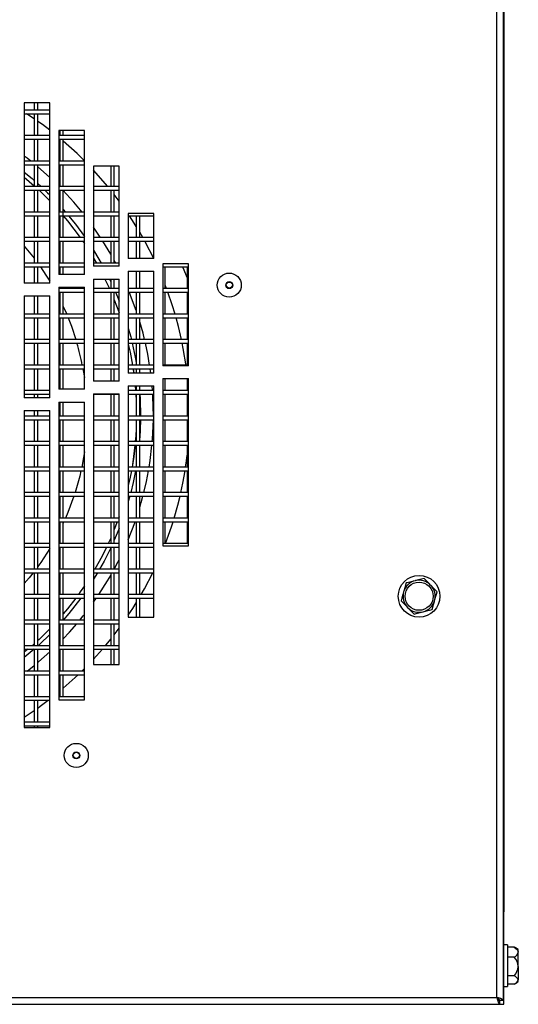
# Model space of a CAD drawing. Extents: x 10 to 130, y 5 to 85.
# Tile 6 of 51: x 25.41 to 30.3, y 8.13 to 17.78. Entities that reach past the tile are written whole.
import ezdxf

# ---------------------------------------------------------------- set-up
doc = ezdxf.new("R2010")
doc.units = 0
doc.layers.add('BODY', color=3, linetype='CONTINUOUS')

msp = doc.modelspace()

# ---------------------------------------------------------------- linework, layer by layer
at = {"layer": 'BODY', "linetype": 'CONTINUOUS'}
for p, q in [((30.0884, 8.1973), (30.0884, 46.0593)), ((30.1554, 8.167), (30.1554, 46.0896)), ((30.1574, 45.2453), (30.1574, 9.0353)), ((25.7054, 16.9663), (25.4554, 16.9663)), ((25.4554, 16.9663), (25.4554, 15.2001)), ((25.7054, 16.8959), (25.4554, 16.8959)), ((25.5529, 16.9663), (25.5529, 16.8959)), ((25.5879, 16.8959), (25.5879, 16.9663)), ((25.7054, 15.2001), (25.7054, 16.9663)), ((25.4554, 16.8609), (25.7054, 16.8609)), ((25.5529, 16.8102), (25.4774, 16.8609)), ((25.5529, 16.8609), (25.5529, 16.6459)), ((25.5879, 16.6459), (25.5879, 16.8609)), ((25.7054, 16.6459), (25.4554, 16.6459)), ((25.4554, 16.6109), (25.7054, 16.6109)), ((25.5529, 16.6109), (25.5529, 16.3959)), ((25.5879, 16.3959), (25.5879, 16.6109)), ((26.0454, 16.695), (25.7954, 16.695)), ((25.7954, 16.695), (25.7954, 15.2841)), ((26.0454, 16.6459), (25.7954, 16.6459)), ((25.7954, 16.6109), (26.0454, 16.6109)), ((25.8029, 16.695), (25.8029, 16.6459)), ((25.8029, 16.6109), (25.8029, 16.3959)), ((25.8379, 16.6459), (25.8379, 16.695)), ((25.8379, 16.3959), (25.8379, 16.6109)), ((26.0454, 15.2841), (26.0454, 16.695)), ((25.7054, 16.3959), (25.4554, 16.3959)), ((25.4554, 16.3609), (25.7054, 16.3609)), ((25.5529, 16.3609), (25.5529, 16.1459)), ((25.5879, 16.1459), (25.5879, 16.3609)), ((26.0454, 16.3959), (25.7954, 16.3959)), ((25.7954, 16.3609), (26.0454, 16.3609)), ((25.8029, 16.3609), (25.8029, 16.1459)), ((25.8379, 16.1459), (25.8379, 16.3609)), ((26.3854, 16.3474), (26.1354, 16.3474)), ((26.1354, 16.3474), (26.1354, 15.3646)), ((26.3029, 16.3474), (26.3029, 16.1459)), ((26.3379, 16.1459), (26.3379, 16.3474)), ((26.3854, 15.3646), (26.3854, 16.3474)), ((25.4554, 16.2371), (25.5529, 16.1535)), ((25.4554, 16.2369), (25.5529, 16.1533)), ((25.7054, 16.1459), (25.4554, 16.1459)), ((25.5879, 16.1758), (25.6207, 16.1459)), ((26.0454, 16.1459), (25.7954, 16.1459)), ((26.3854, 16.1459), (26.1354, 16.1459)), ((25.4554, 16.1109), (25.7054, 16.1109)), ((25.5529, 16.1109), (25.5529, 15.8959)), ((25.5879, 15.8959), (25.5879, 16.1109)), ((25.7954, 16.1109), (26.0454, 16.1109)), ((25.8029, 16.1109), (25.8029, 15.8959)), ((25.8379, 15.6459), (25.8379, 16.1109)), ((26.1354, 16.1109), (26.3854, 16.1109)), ((26.3029, 16.1109), (26.3029, 15.8959)), ((26.3379, 15.8959), (26.3379, 16.1109)), ((26.3854, 16.0042), (26.3379, 16.067)), ((25.7954, 15.9699), (25.8029, 15.9617)), ((25.7054, 15.8959), (25.4554, 15.8959)), ((25.4554, 15.8609), (25.7054, 15.8609)), ((25.5529, 15.8609), (25.5529, 15.6459)), ((25.5879, 15.6459), (25.5879, 15.8609)), ((25.7954, 15.9102), (25.8029, 15.9017)), ((25.7954, 15.9099), (25.8029, 15.9015)), ((26.0454, 15.8959), (25.7954, 15.8959)), ((25.7954, 15.8609), (26.0454, 15.8609)), ((25.8029, 15.8609), (25.8029, 15.6459)), ((25.8379, 15.9225), (25.861, 15.8959)), ((26.3854, 15.8959), (26.1354, 15.8959)), ((26.1354, 15.8609), (26.3854, 15.8609)), ((26.3029, 15.8609), (26.3029, 15.6459)), ((26.3379, 15.6459), (26.3379, 15.8609)), ((26.7254, 15.8838), (26.4754, 15.8838)), ((26.4754, 15.8838), (26.4754, 15.4417)), ((26.4754, 15.8609), (26.7254, 15.8609)), ((26.5529, 15.8609), (26.5529, 15.6459)), ((26.5879, 15.6459), (26.5879, 15.8609)), ((26.7254, 15.4417), (26.7254, 15.8838)), ((25.7054, 15.6459), (25.4554, 15.6459)), ((26.0454, 15.6459), (25.7954, 15.6459)), ((26.3854, 15.6459), (26.1354, 15.6459)), ((26.7254, 15.6459), (26.4754, 15.6459)), ((26.618, 15.6459), (26.5879, 15.698)), ((25.4554, 15.6109), (25.7054, 15.6109)), ((25.4554, 15.5632), (25.5529, 15.4433)), ((25.5529, 15.6109), (25.5529, 15.3959)), ((25.5879, 15.3959), (25.5879, 15.6109)), ((25.7954, 15.6109), (26.0454, 15.6109)), ((25.8029, 15.6109), (25.8029, 15.3959)), ((25.8379, 15.3959), (25.8379, 15.6109)), ((26.0292, 15.6109), (26.0454, 15.587)), ((26.0294, 15.6109), (26.0454, 15.5873)), ((26.1354, 15.6109), (26.3854, 15.6109)), ((26.3029, 15.4851), (26.227, 15.6109)), ((26.3029, 15.6109), (26.3029, 15.3959)), ((26.3379, 15.3959), (26.3379, 15.6109)), ((26.4754, 15.6109), (26.7254, 15.6109)), ((26.5529, 15.6109), (26.5529, 15.4417)), ((26.5879, 15.4417), (26.5879, 15.6109)), ((26.1354, 15.4447), (26.1637, 15.3959)), ((26.1354, 15.4443), (26.1635, 15.3959)), ((25.7054, 15.3959), (25.4554, 15.3959)), ((25.4554, 15.3609), (25.7054, 15.3609)), ((25.5529, 15.3609), (25.5529, 15.2001)), ((25.5879, 15.2001), (25.5879, 15.3609)), ((26.0454, 15.3959), (25.7954, 15.3959)), ((25.7954, 15.3609), (26.0454, 15.3609)), ((25.8029, 15.3609), (25.8029, 15.2841)), ((25.8379, 15.2841), (25.8379, 15.3609)), ((26.3854, 15.3959), (26.1354, 15.3959)), ((26.3854, 15.3646), (26.1354, 15.3646)), ((26.3521, 15.3959), (26.3379, 15.4223)), ((26.7254, 15.4417), (26.4754, 15.4417)), ((27.0654, 15.3903), (26.8154, 15.3903)), ((26.8154, 15.3903), (26.8154, 14.3903)), ((26.8154, 15.3609), (27.0654, 15.3609)), ((26.8379, 15.1459), (26.8379, 15.3609)), ((27.0529, 15.3609), (27.0529, 15.1459)), ((27.0654, 14.3903), (27.0654, 15.3903)), ((26.0454, 15.2841), (25.7954, 15.2841)), ((26.4754, 15.3167), (26.7254, 15.3167)), ((26.4754, 15.3167), (26.4754, 14.3167)), ((26.5529, 15.3167), (26.5529, 15.1459)), ((26.5879, 15.1459), (26.5879, 15.3167)), ((26.7254, 14.3167), (26.7254, 15.3167)), ((25.7054, 15.2001), (25.4554, 15.2001)), ((25.7954, 15.1591), (26.0454, 15.1591)), ((25.7954, 15.1591), (25.7954, 14.1591)), ((25.8029, 15.1591), (25.8029, 15.1459)), ((25.8379, 15.1459), (25.8379, 15.1591)), ((26.0454, 14.1591), (26.0454, 15.1591)), ((26.1354, 15.2396), (26.3854, 15.2396)), ((26.1354, 15.2396), (26.1354, 14.2396)), ((26.2462, 15.2396), (26.2904, 15.1459)), ((26.2464, 15.2396), (26.2906, 15.1459)), ((26.2909, 15.2396), (26.3029, 15.2147)), ((26.3029, 15.2396), (26.3029, 15.1459)), ((26.3379, 15.1459), (26.3379, 15.2396)), ((26.3854, 14.2396), (26.3854, 15.2396)), ((26.8514, 15.1459), (26.8379, 15.1813)), ((25.4554, 15.0751), (25.7054, 15.0751)), ((25.4554, 15.0751), (25.4554, 14.0751)), ((25.5529, 15.0751), (25.5529, 14.8959)), ((25.5879, 14.8959), (25.5879, 15.0751)), ((25.7054, 14.0751), (25.7054, 15.0751)), ((26.0454, 15.1459), (25.7954, 15.1459)), ((25.7954, 15.1109), (26.0454, 15.1109)), ((25.7954, 15.0584), (25.8029, 15.0436)), ((25.8029, 15.1109), (25.8029, 14.8959)), ((25.8379, 14.8959), (25.8379, 15.1109)), ((26.3854, 15.1459), (26.1354, 15.1459)), ((26.1354, 15.1109), (26.3854, 15.1109)), ((26.3029, 15.1109), (26.3029, 14.8959)), ((26.3379, 14.8959), (26.3379, 15.1109)), ((26.7254, 15.1459), (26.4754, 15.1459)), ((26.4754, 15.1109), (26.7254, 15.1109)), ((26.5529, 15.1109), (26.5529, 14.8959)), ((26.5879, 14.8959), (26.5879, 15.1109)), ((27.0654, 15.1459), (26.8154, 15.1459)), ((26.8154, 15.1109), (27.0654, 15.1109)), ((26.8379, 14.8959), (26.8379, 15.1109)), ((27.0529, 15.1109), (27.0529, 14.8959)), ((25.7054, 14.8959), (25.4554, 14.8959)), ((26.0454, 14.8959), (25.7954, 14.8959)), ((26.3854, 14.8959), (26.1354, 14.8959)), ((26.7254, 14.8959), (26.4754, 14.8959)), ((27.0654, 14.8959), (26.8154, 14.8959)), ((25.4554, 14.8609), (25.7054, 14.8609)), ((25.5529, 14.8609), (25.5529, 14.6459)), ((25.5879, 14.6459), (25.5879, 14.8609)), ((25.7954, 14.8609), (26.0454, 14.8609)), ((25.8029, 14.8609), (25.8029, 14.6459)), ((25.8379, 14.6459), (25.8379, 14.8609)), ((26.1354, 14.8609), (26.3854, 14.8609)), ((26.3029, 14.8609), (26.3029, 14.6459)), ((26.3379, 14.6459), (26.3379, 14.8609)), ((26.4754, 14.8609), (26.7254, 14.8609)), ((26.5529, 14.8609), (26.5529, 14.6459)), ((26.5879, 14.6459), (26.5879, 14.8609)), ((26.8154, 14.8609), (27.0654, 14.8609)), ((26.8379, 14.6459), (26.8379, 14.8609)), ((27.0529, 14.8609), (27.0529, 14.6459)), ((25.7054, 14.6459), (25.4554, 14.6459)), ((25.4554, 14.6109), (25.7054, 14.6109)), ((25.5529, 14.6109), (25.5529, 14.3959)), ((25.5879, 14.3959), (25.5879, 14.6109)), ((26.0454, 14.6459), (25.7954, 14.6459)), ((25.7954, 14.6109), (26.0454, 14.6109)), ((25.8029, 14.6109), (25.8029, 14.3959)), ((25.8379, 14.3959), (25.8379, 14.6109)), ((26.3854, 14.6459), (26.1354, 14.6459)), ((26.1354, 14.6109), (26.3854, 14.6109)), ((26.3029, 14.6109), (26.3029, 14.3959)), ((26.3379, 14.3959), (26.3379, 14.6109)), ((26.7254, 14.6459), (26.4754, 14.6459)), ((26.4754, 14.6109), (26.7254, 14.6109)), ((26.5529, 14.6109), (26.5529, 14.3959)), ((26.5879, 14.3959), (26.5879, 14.6109)), ((27.0654, 14.6459), (26.8154, 14.6459)), ((26.8154, 14.6109), (27.0654, 14.6109)), ((26.8379, 14.3959), (26.8379, 14.6109)), ((27.0529, 14.6109), (27.0529, 14.3959)), ((25.7054, 14.3959), (25.4554, 14.3959)), ((26.0454, 14.3959), (25.7954, 14.3959)), ((26.3854, 14.3959), (26.1354, 14.3959)), ((26.7254, 14.3959), (26.4754, 14.3959)), ((27.0654, 14.3959), (26.8154, 14.3959)), ((27.0654, 14.3903), (26.8154, 14.3903)), ((25.4554, 14.3609), (25.7054, 14.3609)), ((25.5529, 14.3609), (25.5529, 14.1459)), ((25.5879, 14.1459), (25.5879, 14.3609)), ((25.7954, 14.3609), (26.0454, 14.3609)), ((25.8029, 14.3609), (25.8029, 14.1591)), ((25.8379, 14.1591), (25.8379, 14.3609)), ((26.0311, 14.3609), (26.0454, 14.2735)), ((26.1354, 14.3609), (26.3854, 14.3609)), ((26.3029, 14.3609), (26.3029, 14.2396)), ((26.3379, 14.2396), (26.3379, 14.3609)), ((26.4754, 14.3609), (26.7254, 14.3609)), ((26.7254, 14.3167), (26.4754, 14.3167)), ((26.5529, 14.3609), (26.5529, 14.3167)), ((26.5879, 14.3167), (26.5879, 14.3609)), ((26.6956, 14.3167), (26.6896, 14.3609)), ((26.3854, 14.2396), (26.1354, 14.2396)), ((26.4754, 14.1917), (26.7254, 14.1917)), ((26.4754, 14.1917), (26.4754, 11.9249)), ((26.5427, 14.1917), (26.5467, 14.1459)), ((26.5429, 14.1917), (26.5469, 14.1459)), ((26.5529, 14.1917), (26.5529, 14.1459)), ((26.5879, 14.1459), (26.5879, 14.1917)), ((26.713, 14.1459), (26.7093, 14.1917)), ((26.7254, 11.9249), (26.7254, 14.1917)), ((26.8154, 14.2653), (27.0654, 14.2653)), ((26.8154, 14.2653), (26.8154, 12.6249)), ((26.8379, 14.1459), (26.8379, 14.2653)), ((27.0529, 14.2653), (27.0529, 14.1459)), ((27.0654, 12.6249), (27.0654, 14.2653)), ((25.7054, 14.1459), (25.4554, 14.1459)), ((25.4554, 14.1109), (25.7054, 14.1109)), ((25.5529, 14.1109), (25.5529, 14.0751)), ((25.5879, 14.0751), (25.5879, 14.1109)), ((26.0454, 14.1591), (25.7954, 14.1591)), ((26.1354, 14.1146), (26.3854, 14.1146)), ((26.1354, 14.1146), (26.1354, 11.4613)), ((26.1354, 14.1109), (26.3854, 14.1109)), ((26.3029, 14.1109), (26.3029, 13.8959)), ((26.3379, 13.8959), (26.3379, 14.1109)), ((26.3854, 11.4613), (26.3854, 14.1146)), ((26.7254, 14.1459), (26.4754, 14.1459)), ((26.4754, 14.1109), (26.7254, 14.1109)), ((26.5493, 14.1109), (26.5529, 14.0468)), ((26.5495, 14.1109), (26.5529, 14.0509)), ((26.5529, 14.1109), (26.5529, 13.8959)), ((26.5879, 13.8959), (26.5879, 14.1109)), ((27.0654, 14.1459), (26.8154, 14.1459)), ((26.8154, 14.1109), (27.0654, 14.1109)), ((26.8379, 13.8959), (26.8379, 14.1109)), ((27.0529, 14.1109), (27.0529, 13.8959)), ((25.7054, 14.0751), (25.4554, 14.0751)), ((25.7954, 14.0341), (26.0454, 14.0341)), ((25.7954, 14.0341), (25.7954, 11.1137)), ((25.8029, 14.0341), (25.8029, 13.8959)), ((25.8379, 13.8959), (25.8379, 14.0341)), ((26.0454, 11.1137), (26.0454, 14.0341)), ((25.4554, 13.9501), (25.7054, 13.9501)), ((25.4554, 13.9501), (25.4554, 10.8424)), ((25.5529, 13.9501), (25.5529, 13.8959)), ((25.5879, 13.8959), (25.5879, 13.9501)), ((25.7054, 10.8424), (25.7054, 13.9501)), ((25.7054, 13.8959), (25.4554, 13.8959)), ((25.4554, 13.8609), (25.7054, 13.8609)), ((25.5529, 13.8609), (25.5529, 13.6459)), ((25.5879, 13.6459), (25.5879, 13.8609)), ((26.0454, 13.8959), (25.7954, 13.8959)), ((25.7954, 13.8609), (26.0454, 13.8609)), ((25.8029, 13.8609), (25.8029, 13.6459)), ((25.8379, 13.6459), (25.8379, 13.8609)), ((26.3854, 13.8959), (26.1354, 13.8959)), ((26.1354, 13.8609), (26.3854, 13.8609)), ((26.3029, 13.8609), (26.3029, 13.6459)), ((26.3379, 13.6459), (26.3379, 13.8609)), ((26.7254, 13.8959), (26.4754, 13.8959)), ((26.4754, 13.8609), (26.7254, 13.8609)), ((26.5529, 13.8609), (26.5529, 13.6459)), ((26.5879, 13.6459), (26.5879, 13.8609)), ((27.0654, 13.8959), (26.8154, 13.8959)), ((26.8154, 13.8609), (27.0654, 13.8609)), ((26.8379, 13.6459), (26.8379, 13.8609)), ((27.0529, 13.8609), (27.0529, 13.6459)), ((25.7054, 13.6459), (25.4554, 13.6459)), ((25.4554, 13.6109), (25.7054, 13.6109)), ((25.5529, 13.6109), (25.5529, 13.3959)), ((25.5879, 13.3959), (25.5879, 13.6109)), ((26.0454, 13.6459), (25.7954, 13.6459)), ((25.7954, 13.6109), (26.0454, 13.6109)), ((25.8029, 13.6109), (25.8029, 13.3959)), ((25.8379, 13.3959), (25.8379, 13.6109)), ((26.3854, 13.6459), (26.1354, 13.6459)), ((26.1354, 13.6109), (26.3854, 13.6109)), ((26.3029, 13.6109), (26.3029, 13.3959)), ((26.3379, 13.3959), (26.3379, 13.6109)), ((26.7254, 13.6459), (26.4754, 13.6459)), ((26.4754, 13.6109), (26.7254, 13.6109)), ((26.5529, 13.6109), (26.5529, 13.3959)), ((26.5879, 13.3959), (26.5879, 13.6109)), ((27.0654, 13.6459), (26.8154, 13.6459)), ((26.8154, 13.6109), (27.0654, 13.6109)), ((26.8379, 13.3959), (26.8379, 13.6109)), ((27.0529, 13.6109), (27.0529, 13.3959)), ((25.7054, 13.3959), (25.4554, 13.3959)), ((25.4554, 13.3609), (25.7054, 13.3609)), ((25.5529, 13.3609), (25.5529, 13.1459)), ((25.5879, 13.1459), (25.5879, 13.3609)), ((26.0454, 13.3959), (25.7954, 13.3959)), ((25.7954, 13.3609), (26.0454, 13.3609)), ((25.8029, 13.3609), (25.8029, 13.1459)), ((25.8379, 13.1459), (25.8379, 13.3609)), ((26.3854, 13.3959), (26.1354, 13.3959)), ((26.1354, 13.3609), (26.3854, 13.3609)), ((26.3029, 13.3609), (26.3029, 13.1459)), ((26.3379, 13.1459), (26.3379, 13.3609)), ((26.7254, 13.3959), (26.4754, 13.3959)), ((26.4754, 13.3609), (26.7254, 13.3609)), ((26.5529, 13.3609), (26.5529, 13.1459)), ((26.5879, 13.1459), (26.5879, 13.3609)), ((27.0654, 13.3959), (26.8154, 13.3959)), ((26.8154, 13.3609), (27.0654, 13.3609)), ((26.8379, 13.1459), (26.8379, 13.3609)), ((27.0529, 13.3609), (27.0529, 13.1459)), ((25.7054, 13.1459), (25.4554, 13.1459)), ((26.0454, 13.1459), (25.7954, 13.1459)), ((26.3854, 13.1459), (26.1354, 13.1459)), ((26.7254, 13.1459), (26.4754, 13.1459)), ((27.0654, 13.1459), (26.8154, 13.1459)), ((25.4554, 13.1109), (25.7054, 13.1109)), ((25.5529, 13.1109), (25.5529, 12.8959)), ((25.5879, 12.8959), (25.5879, 13.1109)), ((25.7954, 13.1109), (26.0454, 13.1109)), ((25.8029, 13.1109), (25.8029, 12.8959)), ((25.8379, 12.8959), (25.8379, 13.1109)), ((26.1354, 13.1109), (26.3854, 13.1109)), ((26.3029, 13.1109), (26.3029, 12.8959)), ((26.3379, 12.8959), (26.3379, 13.1109)), ((26.4754, 13.1109), (26.7254, 13.1109)), ((26.49, 13.1109), (26.4754, 13.0588)), ((26.5529, 13.1109), (26.5529, 12.8959)), ((26.5879, 12.8959), (26.5879, 13.1109)), ((26.8154, 13.1109), (27.0654, 13.1109)), ((26.8379, 12.8959), (26.8379, 13.1109)), ((27.0529, 13.1109), (27.0529, 12.8959)), ((25.7054, 12.8959), (25.4554, 12.8959)), ((25.4554, 12.8609), (25.7054, 12.8609)), ((25.5529, 12.8609), (25.5529, 12.6459)), ((25.5879, 12.6459), (25.5879, 12.8609)), ((26.0454, 12.8959), (25.7954, 12.8959)), ((25.7954, 12.8609), (26.0454, 12.8609)), ((25.8029, 12.8609), (25.8029, 12.6459)), ((25.8379, 12.6459), (25.8379, 12.8609)), ((25.8442, 12.8609), (25.8379, 12.8472)), ((26.3854, 12.8959), (26.1354, 12.8959)), ((26.1354, 12.8609), (26.3854, 12.8609)), ((26.3029, 12.8609), (26.3029, 12.6459)), ((26.3677, 12.8609), (26.3379, 12.7837)), ((26.3379, 12.6459), (26.3379, 12.8609)), ((26.3679, 12.8609), (26.3379, 12.7832)), ((26.7254, 12.8959), (26.4754, 12.8959)), ((26.4754, 12.8609), (26.7254, 12.8609)), ((26.5529, 12.8609), (26.5529, 12.6459)), ((26.5879, 12.6459), (26.5879, 12.8609)), ((27.0654, 12.8959), (26.8154, 12.8959)), ((26.8154, 12.8609), (27.0654, 12.8609)), ((26.8379, 12.6459), (26.8379, 12.8609)), ((27.0529, 12.8609), (27.0529, 12.6459)), ((25.8029, 12.7746), (25.7954, 12.7598)), ((26.3854, 12.7945), (26.3379, 12.6802)), ((25.7054, 12.6459), (25.4554, 12.6459)), ((26.0454, 12.6459), (25.7954, 12.6459)), ((26.3854, 12.6459), (26.1354, 12.6459)), ((26.3029, 12.7005), (26.2783, 12.6459)), ((26.3029, 12.7), (26.2785, 12.6459)), ((26.7254, 12.6459), (26.4754, 12.6459)), ((27.0654, 12.6459), (26.8154, 12.6459)), ((25.4554, 12.6109), (25.7054, 12.6109)), ((25.5529, 12.6109), (25.5529, 12.3959)), ((25.5879, 12.3959), (25.5879, 12.6109)), ((25.7954, 12.6109), (26.0454, 12.6109)), ((25.8029, 12.6109), (25.8029, 12.3959)), ((25.8379, 12.3959), (25.8379, 12.6109)), ((26.1354, 12.6109), (26.3854, 12.6109)), ((26.3029, 12.6109), (26.3029, 12.3959)), ((26.3379, 12.3959), (26.3379, 12.6109)), ((26.4754, 12.6109), (26.7254, 12.6109)), ((26.5529, 12.6109), (26.5529, 12.3959)), ((26.5879, 12.3959), (26.5879, 12.6109)), ((26.8154, 12.6249), (27.0654, 12.6249)), ((25.7054, 12.3959), (25.4554, 12.3959)), ((25.4554, 12.3609), (25.7054, 12.3609)), ((25.5529, 12.3609), (25.5529, 12.1459)), ((25.5879, 12.1459), (25.5879, 12.3609)), ((26.0454, 12.3959), (25.7954, 12.3959)), ((25.7954, 12.3609), (26.0454, 12.3609)), ((25.8029, 12.3609), (25.8029, 12.1459)), ((25.8379, 12.1459), (25.8379, 12.3609)), ((26.3854, 12.3959), (26.1354, 12.3959)), ((26.1354, 12.3609), (26.3854, 12.3609)), ((26.1743, 12.3609), (26.1354, 12.2965)), ((26.3029, 12.3609), (26.3029, 12.1459)), ((26.3379, 12.1459), (26.3379, 12.3609)), ((26.7254, 12.3959), (26.4754, 12.3959)), ((26.4754, 12.3609), (26.7254, 12.3609)), ((26.5529, 12.3609), (26.5529, 12.1459)), ((26.5879, 12.1459), (26.5879, 12.3609)), ((25.7054, 12.1459), (25.4554, 12.1459)), ((25.4554, 12.1109), (25.7054, 12.1109)), ((25.5529, 12.1109), (25.5529, 11.8959)), ((25.5879, 11.8959), (25.5879, 12.1109)), ((26.0454, 12.1459), (25.7954, 12.1459)), ((25.7954, 12.1109), (26.0454, 12.1109)), ((25.8029, 12.1109), (25.8029, 11.8959)), ((25.8379, 11.8959), (25.8379, 12.1109)), ((26.0454, 12.1602), (26.0353, 12.1459)), ((26.3854, 12.1459), (26.1354, 12.1459)), ((26.1354, 12.1109), (26.3854, 12.1109)), ((26.3029, 12.1109), (26.3029, 11.8959)), ((26.3379, 11.8959), (26.3379, 12.1109)), ((26.7254, 12.1459), (26.4754, 12.1459)), ((26.4754, 12.1109), (26.7254, 12.1109)), ((26.5529, 12.1109), (26.5529, 11.9249)), ((26.5879, 11.9249), (26.5879, 12.1109)), ((25.7054, 11.8959), (25.4554, 11.8959)), ((25.8029, 11.9168), (25.7954, 11.9083)), ((25.8029, 11.9165), (25.7954, 11.908)), ((26.0454, 11.8959), (25.7954, 11.8959)), ((26.3854, 11.8959), (26.1354, 11.8959)), ((26.4754, 11.9249), (26.7254, 11.9249)), ((25.4554, 11.8609), (25.7054, 11.8609)), ((25.5529, 11.8609), (25.5529, 11.6459)), ((25.5879, 11.6459), (25.5879, 11.8609)), ((25.7954, 11.8609), (26.0454, 11.8609)), ((25.8068, 11.8609), (25.7954, 11.8483)), ((25.8029, 11.8609), (25.8029, 11.6459)), ((25.8379, 11.6459), (25.8379, 11.8609)), ((26.1354, 11.8609), (26.3854, 11.8609)), ((26.3029, 11.8609), (26.3029, 11.6459)), ((26.3379, 11.6459), (26.3379, 11.8609)), ((26.3379, 11.7535), (26.3854, 11.8163)), ((25.7054, 11.6459), (25.4554, 11.6459)), ((25.4908, 11.6109), (25.4554, 11.5813)), ((25.4554, 11.6109), (25.7054, 11.6109)), ((25.4911, 11.6109), (25.4554, 11.5811)), ((25.5524, 11.6109), (25.4554, 11.5296)), ((25.5529, 11.6649), (25.5314, 11.6459)), ((25.5529, 11.6647), (25.5316, 11.6459)), ((25.5529, 11.6109), (25.5529, 11.3959)), ((25.5879, 11.3959), (25.5879, 11.6109)), ((25.7954, 11.6708), (25.8029, 11.6783)), ((26.0454, 11.6459), (25.7954, 11.6459)), ((25.7954, 11.6109), (26.0454, 11.6109)), ((25.8029, 11.6109), (25.8029, 11.3959)), ((25.8379, 11.3959), (25.8379, 11.6109)), ((26.3854, 11.6459), (26.1354, 11.6459)), ((26.1354, 11.6109), (26.3854, 11.6109)), ((26.1354, 11.5146), (26.2214, 11.6109)), ((26.3029, 11.6109), (26.3029, 11.4613)), ((26.3379, 11.4613), (26.3379, 11.6109)), ((25.7054, 11.3959), (25.4554, 11.3959)), ((25.4823, 11.3959), (25.5529, 11.4517)), ((26.0454, 11.3959), (25.7954, 11.3959)), ((26.02, 11.3959), (26.0454, 11.4211)), ((26.1354, 11.4613), (26.3854, 11.4613)), ((25.4554, 11.3609), (25.7054, 11.3609)), ((25.5529, 11.3609), (25.5529, 11.1459)), ((25.5879, 11.1459), (25.5879, 11.3609)), ((25.7954, 11.3609), (26.0454, 11.3609)), ((25.8029, 11.3609), (25.8029, 11.1459)), ((25.8379, 11.1459), (25.8379, 11.3609)), ((25.7954, 11.1936), (25.8029, 11.1998)), ((25.7054, 11.1459), (25.4554, 11.1459)), ((25.4554, 11.1109), (25.7054, 11.1109)), ((25.5529, 11.1109), (25.5529, 10.8959)), ((25.5879, 10.8959), (25.5879, 11.1109)), ((26.0454, 11.1459), (25.7954, 11.1459)), ((25.7954, 11.1137), (26.0454, 11.1137)), ((25.4554, 10.9454), (25.5529, 11.0103)), ((25.7054, 10.8959), (25.4554, 10.8959)), ((25.4554, 10.8609), (25.7054, 10.8609)), ((25.4554, 10.8424), (25.7054, 10.8424)), ((25.5529, 10.8609), (25.5529, 10.8424)), ((25.5879, 10.8424), (25.5879, 10.8609)), ((30.1554, 9.0353), (30.1574, 9.0353)), ((30.1574, 8.1303), (30.1574, 9.0353)), ((30.1928, 8.7148), (30.1574, 8.7148)), ((30.1928, 8.7148), (30.1928, 8.6012)), ((30.2581, 8.6918), (30.1928, 8.6918)), ((30.2703, 8.6848), (30.2581, 8.6918)), ((30.1928, 8.6012), (30.1928, 8.3058)), ((30.2581, 8.5911), (30.1928, 8.5911)), ((30.3003, 8.6678), (30.2685, 8.6861)), ((30.3003, 8.6414), (30.3003, 8.6678)), ((30.3003, 8.5004), (30.3003, 8.6414)), ((30.3003, 8.5004), (30.3003, 8.3692)), ((30.2581, 8.4096), (30.1928, 8.4096)), ((30.1574, 8.3058), (30.1928, 8.3058)), ((30.2581, 8.3288), (30.1928, 8.3288)), ((30.2685, 8.3345), (30.3003, 8.3528)), ((30.3003, 8.3528), (30.3003, 8.3692)), ((10.5371, 8.1303), (30.1187, 8.1303)), ((10.5674, 8.1973), (30.0884, 8.1973)), ((30.1187, 8.1303), (30.1187, 8.1663)), ((30.1187, 8.1303), (30.1574, 8.1303)), ((30.1554, 8.167), (30.1194, 8.167))]:
    msp.add_line(p, q, dxfattribs=at)
at = {"layer": 'BODY', "linetype": 'CONTINUOUS', "flags": 128}
for points in [[(25.7054, 16.6988), (25.6327, 16.7534), (25.5879, 16.7857)], [(26.0454, 16.3994), (25.9726, 16.4702), (25.8379, 16.5912)], [(25.5192, 16.3959), (25.4827, 16.4243), (25.4554, 16.445)], [(25.7054, 16.2364), (25.6446, 16.2912), (25.5879, 16.3399)], [(25.4554, 16.2886), (25.5322, 16.2248), (25.5529, 16.2069)], [(26.275, 16.1459), (26.2744, 16.1466), (26.1354, 16.3059)], [(25.8029, 16.1421), (25.7974, 16.1476), (25.7954, 16.1497)], [(25.5993, 16.1109), (25.5999, 16.1102), (25.7054, 16.0068)], [(25.5996, 16.1109), (25.6001, 16.1104), (25.7054, 16.0071)], [(25.6577, 16.1109), (25.684, 16.0853), (25.7054, 16.0641)], [(26.0228, 15.8959), (25.9404, 15.9943), (25.8335, 16.1109)], [(25.8381, 15.8609), (25.8805, 15.8098), (26.0048, 15.646), (26.0049, 15.6459)], [(25.8383, 15.8609), (25.8807, 15.8099), (26.0049, 15.6461), (26.0051, 15.6459)], [(25.8906, 15.8609), (25.9577, 15.7773), (26.0454, 15.6581)], [(26.5529, 15.7562), (26.5332, 15.7877), (26.4859, 15.8609)], [(26.2044, 15.6459), (26.1944, 15.6611), (26.1354, 15.747)], [(26.7249, 15.4417), (26.6452, 15.5968), (26.6375, 15.6109)], [(26.1354, 15.5217), (26.1873, 15.4351), (26.2096, 15.3959)], [(25.6133, 15.3609), (25.6682, 15.2792), (25.7054, 15.2198)], [(27.0084, 15.3609), (27.0114, 15.3535), (27.0529, 15.2503)], [(26.3497, 15.1109), (26.3688, 15.0651), (26.3854, 15.0238)], [(26.5529, 14.9311), (26.4877, 15.1058), (26.4856, 15.1109)], [(26.9345, 14.8959), (26.9065, 14.9873), (26.8643, 15.1109)], [(25.8379, 14.971), (25.8469, 14.9514), (25.8712, 14.8959)], [(26.3379, 15.035), (26.3823, 14.9178), (26.3854, 14.9091)], [(26.3379, 15.0345), (26.3821, 14.9177), (26.3854, 14.9085)], [(25.8858, 14.8609), (25.9176, 14.7785), (25.962, 14.6459)], [(26.6352, 14.6459), (26.6197, 14.7082), (26.5879, 14.8218)], [(26.9975, 14.6459), (26.9675, 14.7745), (26.9445, 14.8609)], [(26.4754, 14.7594), (26.4988, 14.6741), (26.506, 14.6459)], [(26.4754, 14.6022), (26.4932, 14.5219), (26.5166, 14.3959)], [(26.4754, 14.6014), (26.493, 14.5219), (26.5164, 14.3959)], [(26.5144, 14.6109), (26.5437, 14.4729), (26.5529, 14.4216)], [(26.6844, 14.3959), (26.6657, 14.5037), (26.6434, 14.6109)], [(27.0423, 14.3903), (27.015, 14.5584), (27.0048, 14.6109)], [(26.522, 14.3609), (26.528, 14.3192), (26.5283, 14.3167)], [(26.5222, 14.3609), (26.5282, 14.3192), (26.5285, 14.3167)], [(26.5895, 14.1109), (26.5923, 14.0637), (26.5962, 13.8959)], [(26.7217, 13.8959), (26.7168, 14.0878), (26.7154, 14.1109)], [(26.5958, 13.8609), (26.5958, 13.8576), (26.5879, 13.6838)], [(26.7107, 13.6459), (26.7126, 13.6688), (26.7214, 13.8609)], [(26.5529, 13.7714), (26.549, 13.7036), (26.5445, 13.6459)], [(26.5529, 13.7674), (26.5492, 13.7036), (26.5447, 13.6459)], [(26.5412, 13.6109), (26.528, 13.499), (26.512, 13.3959)], [(26.5414, 13.6109), (26.5282, 13.499), (26.5122, 13.3959)], [(26.6798, 13.3959), (26.6897, 13.4604), (26.7076, 13.6109)], [(26.0454, 13.5447), (26.0369, 13.4907), (26.0191, 13.3959)], [(27.0374, 13.3959), (27.0458, 13.4564), (27.0529, 13.5149)], [(26.0116, 13.3609), (25.9992, 13.3077), (25.9538, 13.1459)], [(26.5057, 13.3609), (26.493, 13.2963), (26.4754, 13.2168)], [(26.5059, 13.3609), (26.4932, 13.2963), (26.4754, 13.216)], [(26.5466, 13.3609), (26.5229, 13.2443), (26.4992, 13.1459)], [(26.6282, 13.1459), (26.6531, 13.254), (26.6738, 13.3609)], [(26.9912, 13.1459), (27.0104, 13.2379), (27.032, 13.3609)], [(25.9424, 13.1109), (25.8838, 12.9526), (25.8598, 12.8959)], [(26.5879, 12.9987), (26.603, 13.0505), (26.6193, 13.1109)], [(26.926, 12.8959), (26.9614, 13.0221), (26.9833, 13.1109)], [(26.3854, 12.9097), (26.3821, 12.9005), (26.3805, 12.8959)], [(26.3854, 12.9091), (26.3823, 12.9005), (26.3807, 12.8959)], [(26.4754, 12.6849), (26.5395, 12.8507), (26.543, 12.8609)], [(26.8405, 12.6459), (26.8989, 12.8098), (26.9152, 12.8609)], [(25.7054, 12.5984), (25.6162, 12.4615), (25.5879, 12.4218)], [(26.2619, 12.6109), (26.2184, 12.5235), (26.1483, 12.3959)], [(26.2621, 12.6109), (26.2185, 12.5234), (26.1485, 12.3959)], [(26.3029, 12.6036), (26.2374, 12.4733), (26.1946, 12.3959)], [(26.3367, 12.3959), (26.3736, 12.4659), (26.3854, 12.4891)], [(25.5421, 12.3609), (25.5036, 12.3124), (25.4554, 12.255)], [(26.6015, 12.1459), (26.6334, 12.2021), (26.7162, 12.3609)], [(26.1854, 12.1459), (26.272, 12.2826), (26.3029, 12.3353)], [(29.2009, 12.2609), (29.1869, 12.2118), (29.178, 12.1805), (29.1759, 12.1735)], [(29.2891, 12.283), (29.261, 12.276), (29.2219, 12.2662), (29.2009, 12.2609)], [(29.3773, 12.3051), (29.3643, 12.3019), (29.3223, 12.2914), (29.2918, 12.2837), (29.2891, 12.283)], [(29.4405, 12.2398), (29.4223, 12.2586), (29.3949, 12.2869), (29.3773, 12.3051)], [(26.0454, 12.2313), (26.0048, 12.1723), (25.9859, 12.1459)], [(26.0454, 12.2309), (26.0049, 12.1721), (25.9862, 12.1459)], [(29.1759, 12.1735), (29.1688, 12.1483), (29.158, 12.1104), (29.151, 12.086)], [(29.5038, 12.1745), (29.4682, 12.2112), (29.4456, 12.2345), (29.4405, 12.2398)], [(29.4788, 12.0871), (29.486, 12.1123), (29.4968, 12.1501), (29.5038, 12.1745)], [(25.9603, 12.1109), (25.8805, 12.0084), (25.8379, 11.9572)], [(25.9605, 12.1109), (25.8807, 12.0083), (25.8379, 11.9569)], [(26.0102, 12.1109), (25.8932, 11.9605), (25.838, 11.8959)], [(26.1354, 12.0734), (26.1585, 12.1063), (26.1616, 12.1109)], [(29.151, 12.086), (29.1865, 12.0494), (29.2091, 12.026), (29.2142, 12.0207)], [(29.4539, 11.9996), (29.4679, 12.0487), (29.4768, 12.08), (29.4788, 12.0871)], [(26.4754, 11.9439), (26.52, 12.0119), (26.5529, 12.0643)], [(29.2142, 12.0207), (29.2325, 12.0019), (29.2598, 11.9736), (29.2775, 11.9554)], [(29.2775, 11.9554), (29.2985, 11.9607), (29.3376, 11.9705), (29.3657, 11.9775)], [(29.3657, 11.9775), (29.3684, 11.9782), (29.3989, 11.9859), (29.4409, 11.9964), (29.4539, 11.9996)], [(25.9995, 11.8959), (26.0335, 11.938), (26.0454, 11.953)], [(25.7054, 11.8114), (25.5999, 11.708), (25.5879, 11.6968)], [(25.7054, 11.8111), (25.6001, 11.7078), (25.5879, 11.6965)], [(25.8379, 11.7142), (25.8978, 11.7783), (25.9702, 11.8609)], [(25.7054, 11.7541), (25.6093, 11.6618), (25.5917, 11.6459)], [(26.2512, 11.6459), (26.2587, 11.6549), (26.3029, 11.709)], [(25.5879, 11.4806), (25.5961, 11.4875), (25.7054, 11.5841)], [(25.8379, 11.2292), (25.9547, 11.3334), (25.9838, 11.3609)], [(25.5879, 11.0348), (25.6128, 11.0526), (25.6913, 11.1109)], [(30.2581, 8.6918), (30.2917, 8.6635), (30.3, 8.6455), (30.3003, 8.6414)], [(30.0884, 8.1973), (30.0952, 8.1742), (30.1019, 8.154), (30.1087, 8.139), (30.1155, 8.1312), (30.1187, 8.1303)]]:
    msp.add_lwpolyline(points, dxfattribs=at)
at = {"layer": 'BODY', "linetype": 'CONTINUOUS'}
for centre, radius in [((27.4654, 15.1803), 0.1181), ((27.4654, 15.1803), 0.0344), ((27.4654, 15.1803), 0.0305), ((29.3274, 12.1303), 0.2045), ((29.3274, 12.1303), 0.1378), ((25.9654, 10.5703), 0.1181), ((25.9654, 10.5703), 0.0344), ((25.9654, 10.5703), 0.0305)]:
    msp.add_circle(centre, radius, dxfattribs=at)
for centre, radius, start, end in [((23.5442, 13.9091), 2.5276, 11.10309, 16.11922), ((29.3274, 12.1303), 0.1575, 104.07433, 164.07433), ((29.3274, 12.1303), 0.1575, 44.07433, 104.07433), ((29.3274, 12.1303), 0.1575, 164.07433, 224.07433), ((29.3274, 12.1303), 0.1575, 344.07433, 44.07433), ((29.3274, 12.1303), 0.1575, 284.07433, 344.07433), ((29.3274, 12.1303), 0.1575, 224.07433, 284.07433), ((30.2287, 8.6586), 0.0736, 293.52878, 346.50144), ((30.1706, 8.4952), 0.1298, 2.26935, 47.60852), ((30.1569, 8.5119), 0.1439, 314.71357, 355.40856), ((30.2382, 8.3466), 0.0661, 19.98601, 72.46759), ((30.2424, 8.3874), 0.0606, 284.9677, 342.58036), ((30.0702, 8.0678), 0.1307, 49.3375, 82.00416), ((30.0675, 8.1449), 0.0563, 23.03949, 68.28319), ((30.1375, 8.215), 0.0522, 199.81213, 248.8663)]:
    msp.add_arc(centre, radius, start, end, dxfattribs=at)

doc.saveas('drawing.dxf')
